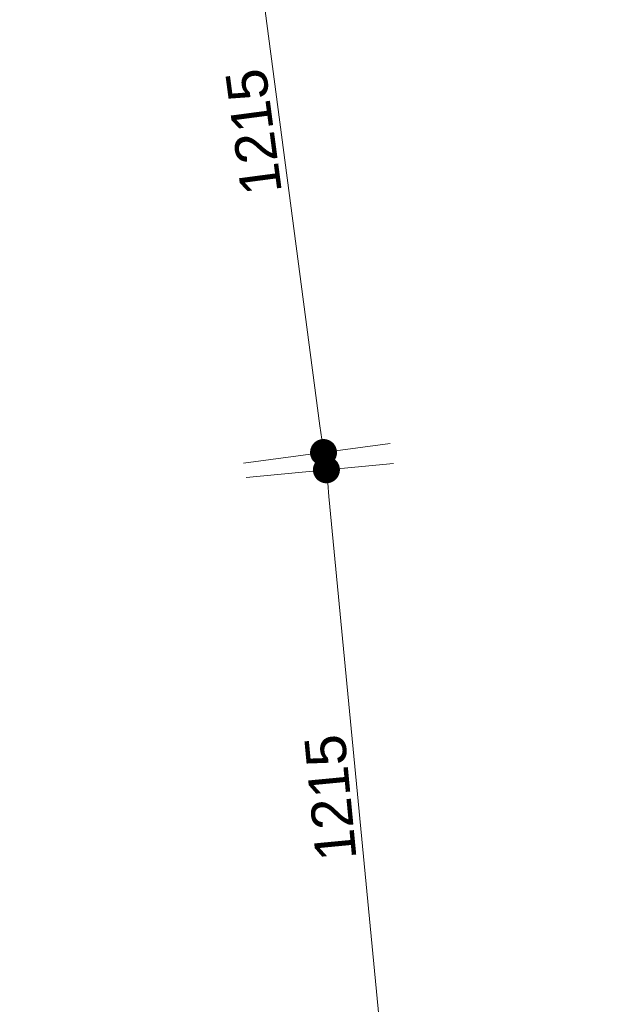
# Model space of a CAD drawing. Header units: millimetres. Extents: x -62314 to 79800, y -34032 to 28340.
# Tile 157 of 256: x 67206 to 68310, y -10078 to -8248. Entities that reach past the tile are written whole.
import ezdxf

# ---------------------------------------------------------------- set-up
doc = ezdxf.new("R2010")
doc.units = ezdxf.units.MM
doc.header["$LTSCALE"] = 508
doc.header["$PDMODE"] = 1
doc.header["$PDSIZE"] = -2
doc.layers.get('0').update_dxf_attribs({"lineweight": 0})
doc.layers.get('DEFPOINTS').update_dxf_attribs({"lineweight": 0})
doc.layers.add('Dimension', color=7, linetype='Continuous', lineweight=0)
doc.layers.add('None', color=7, linetype='Continuous', lineweight=0)
doc.styles.add('Helvetica', font='Helvetica')
doc.dimstyles.new('KE __', dxfattribs={"dimtxt": 151.308594, "dimasz": 50.074463, "dimexe": 125, "dimexo": 500, "dimgap": 25, "dimtad": 1, "dimdec": 1, "dimtxsty": 'Helvetica', "dimblk": 'DOT', "dimblk1": 'DOT', "dimblk2": 'DOT', "dimcen": 0, "dimdle": 100, "dimazin": 0, "dimtfac": 0.8, "dimtdec": 1, "dimtix": 1, "dimtmove": 0, "dimatfit": 0, "dimldrblk": 'DOT', "dimfxl": 150, "dimfxlon": 1, "dimfrac": 2, "dimtolj": 1, "dimarcsym": 0})

# ---------------------------------------------------------------- blocks, each defined once
blk = doc.blocks.new('_Dot')
at = {"color": 0, "linetype": 'ByBlock', "lineweight": -2}
blk.add_line((-0.5, 0), (-1, 0), dxfattribs=at)
at = {"color": 0, "linetype": 'ByBlock', "const_width": 0.5}
blk.add_lwpolyline([(-0.25, 0, 1), (0.25, 0, 1)], format="xyb", close=True, dxfattribs=at)
blk = doc.blocks.new('*D285')
at = {"layer": 'DEFPOINTS', "color": 0, "transparency": 33554687}
for p in [(11076.6, 804.8), (9938.3, 380), (11392.1, -40.5)]:
    blk.add_point(p, dxfattribs=at)
at = {"layer": 'Dimension', "color": 0, "lineweight": -2, "transparency": 33554687}
for p, q in [((11339.7, 100), (11435.8, -157.6)), ((10300.8, -447.8), (11345.2, -58)), ((10201.4, -324.8), (10297.6, -582.5))]:
    blk.add_line(p, q, dxfattribs=at)
at = {"layer": 'Dimension', "color": 0, "lineweight": -2, "xscale": 50.07446289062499, "yscale": 50.07446289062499, "zscale": 50.07446289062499}
for p, rotation in [((11392.1, -40.5), 20.46683171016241), ((10253.8, -465.3), 200.4668317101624)]:
    blk.add_blockref('_Dot', p, dxfattribs=dict(at, rotation=rotation))
at = {"layer": 'Dimension', "color": 0, "lineweight": 0, "transparency": 33554687, "insert": (10805.4, -205.8), "char_height": 75.65, "attachment_point": 5, "rotation": 20.4668, "style": 'Helvetica'}
blk.add_mtext('\\A1;1215', dxfattribs=at)
blk = doc.blocks.new('*D287')
at = {"layer": 'DEFPOINTS', "color": 0, "transparency": 33554687}
for p in [(12198.2, 1272.1), (11076, 806.4), (12544, 438.7)]:
    blk.add_point(p, dxfattribs=at)
at = {"layer": 'Dimension', "color": 0, "lineweight": -2, "transparency": 33554687}
for p, q in [((12486.5, 577.2), (12591.9, 323.2)), ((11468.1, -7.8), (12497.7, 419.5)), ((11364.3, 111.5), (11469.7, -142.4))]:
    blk.add_line(p, q, dxfattribs=at)
at = {"layer": 'Dimension', "color": 0, "lineweight": -2, "xscale": 50.07446289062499, "yscale": 50.07446289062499, "zscale": 50.07446289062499}
for p, rotation in [((12544, 438.7), 22.53683171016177), ((11421.8, -27), 202.5368317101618)]:
    blk.add_blockref('_Dot', p, dxfattribs=dict(at, rotation=rotation))
at = {"layer": 'Dimension', "color": 0, "lineweight": 0, "transparency": 33554687, "insert": (11963.6, 252.3), "char_height": 75.65, "attachment_point": 5, "rotation": 22.5368, "style": 'Helvetica'}
blk.add_mtext('\\A1;1215', dxfattribs=at)
blk = doc.blocks.new('bu-b-10')
at = {"layer": 'Dimension', "color": 17, "lineweight": 0, "transparency": 33554687}
for p1, p2, picture, middle in [((11076, 806.4), (12198.2, 1272.1), '*D287', (11963.6, 252.3)), ((9938.3, 380), (11076.6, 804.8), '*D285', (10805.4, -205.8))]:
    dim = blk.add_aligned_dim(p1=p1, p2=p2, distance=-902.3, dimstyle='KE __', override={"dimtxt": 75.654297, "dimgap": 12.5, "dimdec": 0, "dimpost": '<>', "dimtxsty": 'Helvetica', "dimtmove": 2}, dxfattribs=at)
    dim.commit()
    dim.dimension.update_dxf_attribs({"geometry": picture, "text_midpoint": middle})
blk = doc.blocks.new('blok B 01 (2D)')
at = {"layer": 'None', "color": 17, "transparency": 33554687, "rotation": 90}
blk.add_blockref('bu-b-10', (68047, 8444.1), dxfattribs=at)

msp = doc.modelspace()

# ---------------------------------------------------------------- block references
at = {"layer": 'None', "color": 17, "transparency": 33554687, "rotation": 344.9999999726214}
msp.add_blockref('blok B 01 (2D)', (-3125.94, -10622.93), dxfattribs=at)

doc.saveas('drawing.dxf')
